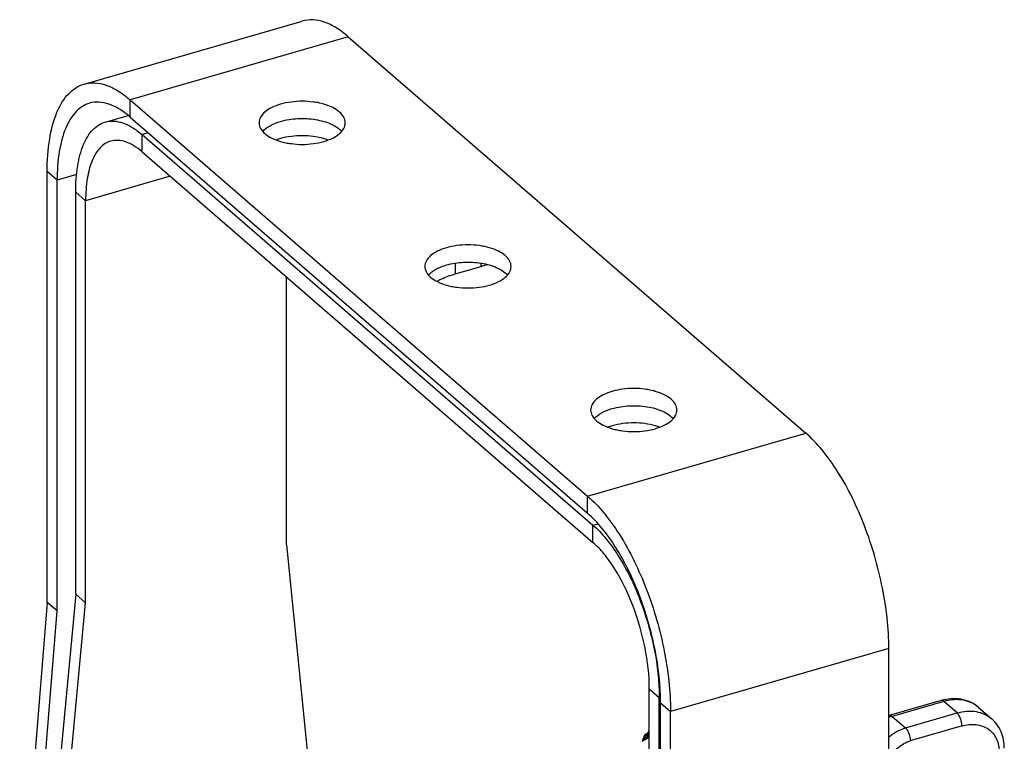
# Model space of a CAD drawing. Header units: millimetres. Extents: x 0 to 420, y 0 to 297.
# Tile 59 of 105: x 201 to 245, y 143 to 176. Entities that reach past the tile are written whole.
import ezdxf

# ---------------------------------------------------------------- set-up
doc = ezdxf.new("R2010")
doc.units = ezdxf.units.MM
doc.header["$LTSCALE"] = 23.1
doc.layers.get('0').update_dxf_attribs({"linetype": 'CONTINUOUS'})

msp = doc.modelspace()

# ---------------------------------------------------------------- linework, layer by layer
at = {"color": 7, "linetype": 'Continuous'}
for p, q in [((203.6263, 172.9841), (213.499, 175.8341)), ((215.5792, 175.1235), (205.7065, 172.2735)), ((215.5792, 175.1235), (236.2792, 157.1968)), ((205.7065, 171.4941), (205.7065, 172.2735)), ((205.7065, 172.2735), (226.4065, 154.3468)), ((204.5821, 171.2657), (205.6164, 171.5643)), ((205.7065, 171.4941), (226.4065, 153.5674)), ((206.5315, 170.7796), (206.2462, 170.6973)), ((206.2462, 169.9178), (206.2462, 170.6973)), ((206.2462, 170.6973), (226.6462, 153.0303)), ((206.2462, 169.9178), (226.6462, 152.2509)), ((201.9565, 149.5403), (201.9565, 169.0259)), ((202.4065, 168.6362), (201.9565, 169.0259)), ((203.2879, 168.8907), (202.4065, 168.6362)), ((202.4065, 149.1506), (202.4065, 168.6362)), ((207.5212, 168.8136), (203.6962, 167.7095)), ((203.2462, 149.9126), (203.2462, 168.0992)), ((203.6962, 167.7095), (203.2462, 168.0992)), ((203.6962, 149.5229), (203.6962, 167.7095)), ((220.4168, 164.8854), (220.4168, 164.3957)), ((221.586, 164.7332), (221.586, 164.8825)), ((220.4168, 164.3957), (221.586, 164.7332)), ((212.7894, 152.1479), (212.7894, 164.2512)), ((226.4065, 154.3468), (236.2792, 157.1968)), ((226.4065, 153.5674), (226.4065, 154.3468)), ((226.6462, 153.0303), (226.8752, 153.0965)), ((226.6462, 152.2509), (226.6462, 153.0303)), ((212.7894, 152.1479), (214.2125, 137.8685)), ((203.2462, 149.9126), (201.7999, 134.5651)), ((203.6962, 149.5229), (203.2462, 149.9126)), ((201.9565, 149.5403), (200.713, 134.274)), ((202.4065, 149.1506), (201.9565, 149.5403)), ((202.2992, 134.6988), (203.6962, 149.5229)), ((201.2054, 134.4059), (202.4065, 149.1506)), ((240.0292, 147.454), (230.1565, 144.604)), ((240.0292, 127.9684), (240.0292, 147.454)), ((229.1962, 127.4393), (229.1962, 145.6258)), ((229.1962, 145.6258), (229.6462, 145.2361)), ((229.6992, 145.2514), (229.6462, 145.2361)), ((229.6462, 127.0496), (229.6462, 145.2361)), ((229.7065, 125.5081), (229.7065, 144.9937)), ((229.7065, 144.9937), (230.1565, 144.604)), ((242.3918, 145.097), (240.0536, 144.422)), ((242.5167, 145.0544), (240.1784, 144.3794)), ((243.1167, 144.5348), (242.5167, 145.0544)), ((244.0878, 144.7901), (244.6878, 144.2705)), ((230.1565, 125.1184), (230.1565, 144.604)), ((240.1784, 144.3794), (240.7784, 143.8598)), ((240.7784, 143.8598), (243.1167, 144.5348)), ((243.3417, 143.9502), (241.0034, 143.2752)), ((228.8922, 143.2709), (228.9775, 143.5085)), ((229, 143.412), (229.061, 143.5817)), ((229.0917, 143.4499), (229.0906, 143.4491)), ((229.1, 143.4315), (229.1167, 143.4342)), ((229.1274, 143.6208), (229.1178, 143.6163)), ((229.1608, 143.5806), (229.1466, 143.5793)), ((229.1763, 143.5857), (229.1775, 143.5867)), ((228.8864, 143.2663), (228.8569, 143.2425)), ((228.9056, 143.2793), (228.9193, 143.2901)), ((228.9192, 143.2914), (228.9193, 143.2915)), ((228.9193, 143.2915), (228.9282, 143.2968)), ((228.9193, 143.2901), (228.9201, 143.2907)), ((228.9275, 143.2963), (228.9282, 143.2968)), ((229.1176, 143.3968), (229.1178, 143.3969))]:
    msp.add_line(p, q, dxfattribs=at)
for points in [[(229.1106, 143.4947), (229.1104, 143.4861), (229.1084, 143.4756), (229.1047, 143.4663), (229.1002, 143.4588), (229.0957, 143.4535), (229.0922, 143.4503), (229.0917, 143.4499)], [(229.1513, 143.575), (229.1413, 143.5672), (229.1317, 143.5574), (229.1234, 143.5458), (229.1172, 143.5334), (229.1129, 143.5201), (229.1107, 143.5061), (229.1106, 143.4946)], [(229.1975, 143.595), (229.1886, 143.592), (229.1806, 143.5892), (229.1736, 143.5865), (229.1669, 143.5836), (229.1596, 143.58), (229.1523, 143.5756)], [(228.9085, 143.2838), (228.9046, 143.2808), (228.8963, 143.2741), (228.8864, 143.2663)]]:
    msp.add_lwpolyline(points, dxfattribs=at)
for centre, radius, start, end in [((213.248, 167.9778), 2.641, 106.0499, 110.4911), ((213.6941, 167.8347), 2.7905, 73.03058, 73.66891), ((213.7504, 168.0137), 2.6029, 69.48903, 73.0661), ((228.248, 154.9874), 2.641, 106.0499, 110.4911), ((228.6941, 154.8444), 2.7905, 73.03058, 73.66891), ((228.7504, 155.0234), 2.6029, 69.48903, 73.0661), ((243.2002, 143.7647), 1.3563, 49.12016, 55.59169), ((240.5424, 142.7286), 1.7626, 106.10297, 106.93761), ((240.6852, 142.6279), 1.8234, 106.13867, 111.09202), ((231.4936, 137.2614), 6.6368, 111.43335, 112.06859), ((228.7718, 144.9598), 1.5645, 278.38733, 281.78866), ((229.3865, 142.994), 0.6852, 114.01072, 115.90977), ((229.1984, 143.1994), 0.2738, 112.33286, 113.89348), ((228.7733, 144.9527), 1.5573, 281.79076, 282.49057), ((229.4798, 142.7846), 0.9144, 112.4091, 114.01121), ((228.774, 144.9492), 1.5537, 282.49045, 283.49671), ((229.3679, 143.0904), 0.5867, 113.97836, 115.63116), ((229.0202, 143.9437), 0.5185, 280.7265, 282.97634), ((234.2472, 133.4232), 11.2154, 116.7672, 117.21663), ((228.956, 144.2218), 0.8039, 282.98493, 285.12197), ((229.0916, 143.6621), 0.0577, 347.99692, 1.32841), ((229.286, 143.5174), 0.1284, 175.44958, 188.69015), ((229.0294, 144.061), 0.5778, 282.9727, 285.01815), ((228.8923, 144.4577), 1.0483, 285.11881, 286.84452), ((228.7734, 144.949), 1.5537, 284.62757, 285.79415), ((228.9869, 144.2209), 0.7432, 284.98946, 286.33987), ((234.1289, 136.7656), 8.3493, 128.72549, 129.00062), ((229.0228, 143.1351), 0.1875, 123.47871, 127.63292), ((228.9781, 143.1945), 0.1131, 121.19988, 128.0029), ((228.9736, 143.2018), 0.1046, 118.29227, 121.15624), ((229.2924, 142.8165), 0.6029, 127.65432, 128.13533), ((228.9685, 143.2362), 0.0727, 124.32509, 127.64377)]:
    msp.add_arc(centre, radius, start, end, dxfattribs=at)
for points, knots in [([(215.5792, 175.1235), (215.4071, 175.2725), (215.0654, 175.5307), (214.5231, 175.7999), (213.9945, 175.9146), (213.6534, 175.8787), (213.4989, 175.834)], [0, 0, 0, 0, 0.2988011, 0.5594974, 0.7888325, 1, 1, 1, 1]), ([(201.9565, 169.0259), (201.9565, 169.5214), (202.0148, 170.4327), (202.2819, 171.4968), (202.6189, 172.1673), (202.9071, 172.5493), (203.2421, 172.8307), (203.4975, 172.9468), (203.6262, 172.984)], [0, 0, 0, 0, 0.3262028, 0.5989592, 0.7147935, 0.818165, 0.9118024, 1, 1, 1, 1]), ([(203.6262, 172.984), (203.7807, 173.0287), (204.1218, 173.0646), (204.6504, 172.9499), (205.1927, 172.6807), (205.5344, 172.4225), (205.7065, 172.2735)], [0, 0, 0, 0, 0.2111675, 0.4405026, 0.7011989, 1, 1, 1, 1]), ([(203.876, 172.1194), (203.7627, 172.0867), (203.5379, 171.9845), (203.2431, 171.7369), (202.9894, 171.4007), (202.693, 170.8106), (202.4578, 169.8743), (202.4065, 169.0723), (202.4065, 168.6362)], [0, 0, 0, 0, 0.0882, 0.1818331, 0.2852019, 0.4010418, 0.6737875, 1, 1, 1, 1]), ([(205.7065, 171.4941), (205.5551, 171.6252), (205.2544, 171.8524), (204.7773, 172.0893), (204.3121, 172.1902), (204.012, 172.1586), (203.876, 172.1194)], [0, 0, 0, 0, 0.2987623, 0.5595055, 0.7888308, 1, 1, 1, 1]), ([(212.5178, 172.0747), (212.3793, 172.0347), (212.1269, 171.9413), (211.8107, 171.7446), (211.598, 171.5075), (211.5428, 171.3173), (211.5428, 171.2303)], [0, 0, 0, 0, 0.3160346, 0.5862678, 0.8093594, 1, 1, 1, 1]), ([(215.4428, 171.2303), (215.4428, 171.3173), (215.3876, 171.5075), (215.1749, 171.7446), (214.8587, 171.9413), (214.5324, 172.0621), (214.2366, 172.1346), (213.9121, 172.1893), (213.4928, 172.2161), (212.9953, 172.1842), (212.6716, 172.1191), (212.5178, 172.0747)], [0, 0, 0, 0, 0.0780982, 0.1694871, 0.2801824, 0.4096396, 0.4801571, 0.5534787, 0.7048626, 0.8562514, 1, 1, 1, 1]), ([(203.2462, 168.0992), (203.2462, 168.4956), (203.2928, 169.2247), (203.5066, 170.076), (203.7762, 170.6124), (204.0068, 170.918), (204.2748, 171.1431), (204.4791, 171.236), (204.5821, 171.2657)], [0, 0, 0, 0, 0.3262125, 0.5989583, 0.7147981, 0.8181669, 0.9118, 1, 1, 1, 1]), ([(204.5821, 171.2657), (204.7057, 171.3014), (204.9786, 171.3301), (205.4015, 171.2383), (205.8352, 171.023), (206.1086, 170.8164), (206.2462, 170.6973)], [0, 0, 0, 0, 0.2111692, 0.4404945, 0.7012377, 1, 1, 1, 1]), ([(211.5428, 171.2303), (211.5428, 171.1433), (211.598, 170.9531), (211.8107, 170.716), (212.1269, 170.5194), (212.4532, 170.3985), (212.749, 170.3261), (213.0735, 170.2714), (213.4928, 170.2445), (213.9904, 170.2764), (214.314, 170.3416), (214.4678, 170.386)], [0, 0, 0, 0, 0.0780982, 0.1694871, 0.2801824, 0.4096396, 0.4801571, 0.5534787, 0.7048626, 0.8562514, 1, 1, 1, 1]), ([(211.7057, 170.841), (211.7983, 170.9471), (212.0581, 171.1346), (212.3523, 171.2475), (212.5178, 171.2953)], [0, 0, 0, 0, 0.4496961, 1, 1, 1, 1]), ([(212.5178, 171.2953), (212.7691, 171.3678), (213.3001, 171.4481), (214.0806, 171.4081), (214.7674, 171.2242), (215.1527, 170.9865), (215.2796, 170.8413)], [0, 0, 0, 0, 0.2699959, 0.5489058, 0.800971, 1, 1, 1, 1]), ([(214.4678, 170.386), (214.6063, 170.4259), (214.8587, 170.5193), (215.175, 170.7161), (215.3876, 170.9531), (215.4428, 171.1434), (215.4428, 171.2303)], [0, 0, 0, 0, 0.3160346, 0.5862678, 0.8093594, 1, 1, 1, 1]), ([(214.4787, 170.5127), (214.1625, 170.6053), (213.4988, 170.6866), (212.8349, 170.6074), (212.5178, 170.5159)], [0, 0, 0, 0, 0.4996694, 1, 1, 1, 1]), ([(204.8317, 170.401), (204.7442, 170.3758), (204.5705, 170.2968), (204.3427, 170.1054), (204.1467, 169.8457), (203.9176, 169.3897), (203.7358, 168.6662), (203.6962, 168.0464), (203.6962, 167.7095)], [0, 0, 0, 0, 0.0882, 0.1818331, 0.2852019, 0.4010418, 0.6737875, 1, 1, 1, 1]), ([(206.2462, 169.9178), (206.1292, 170.0191), (205.8968, 170.1947), (205.5282, 170.3777), (205.1687, 170.4557), (204.9368, 170.4313), (204.8317, 170.401)], [0, 0, 0, 0, 0.2987623, 0.5595055, 0.7888308, 1, 1, 1, 1]), ([(222.9428, 164.7352), (222.9428, 164.8221), (222.8876, 165.0123), (222.6749, 165.2494), (222.3587, 165.4461), (222.0324, 165.567), (221.7366, 165.6394), (221.4121, 165.6941), (220.9928, 165.721), (220.4953, 165.6891), (220.1716, 165.6239), (220.0178, 165.5795)], [0, 0, 0, 0, 0.0780982, 0.1694871, 0.2801824, 0.4096396, 0.4801571, 0.5534787, 0.7048626, 0.8562514, 1, 1, 1, 1]), ([(220.0178, 165.5795), (219.8793, 165.5395), (219.6269, 165.4461), (219.3107, 165.2494), (219.098, 165.0123), (219.0428, 164.8221), (219.0428, 164.7351)], [0, 0, 0, 0, 0.3160346, 0.5862678, 0.8093594, 1, 1, 1, 1]), ([(220.0178, 164.8001), (220.2691, 164.8726), (220.8001, 164.9529), (221.5806, 164.9129), (222.2674, 164.729), (222.6527, 164.4913), (222.7796, 164.3461)], [0, 0, 0, 0, 0.2699959, 0.5489058, 0.800971, 1, 1, 1, 1]), ([(221.586, 164.7332), (221.6097, 164.74), (221.7024, 164.7678), (221.7939, 164.7997), (221.861, 164.8258)], [0, 0, 0, 0, 0.2555348, 1, 1, 1, 1]), ([(219.0428, 164.7351), (219.0428, 164.6481), (219.098, 164.4579), (219.3107, 164.2209), (219.6269, 164.0242), (219.9532, 163.9033), (220.249, 163.8309), (220.5735, 163.7762), (220.9928, 163.7493), (221.4904, 163.7812), (221.814, 163.8464), (221.9678, 163.8908)], [0, 0, 0, 0, 0.0780982, 0.1694871, 0.2801824, 0.4096396, 0.4801571, 0.5534787, 0.7048626, 0.8562514, 1, 1, 1, 1]), ([(219.2057, 164.3458), (219.2983, 164.4519), (219.5581, 164.6394), (219.8523, 164.7523), (220.0178, 164.8001)], [0, 0, 0, 0, 0.4496961, 1, 1, 1, 1]), ([(219.5776, 164.0657), (219.6406, 164.0987), (219.9113, 164.2304), (220.1961, 164.3319), (220.4168, 164.3957)], [0, 0, 0, 0, 0.2362543, 1, 1, 1, 1]), ([(221.9678, 163.8908), (222.1063, 163.9308), (222.3587, 164.0242), (222.675, 164.2209), (222.8876, 164.458), (222.9428, 164.6482), (222.9428, 164.7352)], [0, 0, 0, 0, 0.3160346, 0.5862678, 0.8093594, 1, 1, 1, 1]), ([(227.5178, 159.0843), (227.3793, 159.0443), (227.1269, 158.9509), (226.8107, 158.7542), (226.598, 158.5171), (226.5428, 158.3269), (226.5428, 158.2399)], [0, 0, 0, 0, 0.3160346, 0.5862678, 0.8093594, 1, 1, 1, 1]), ([(230.4428, 158.24), (230.4428, 158.3269), (230.3876, 158.5172), (230.1749, 158.7542), (229.8587, 158.9509), (229.5324, 159.0718), (229.2366, 159.1442), (228.9121, 159.1989), (228.4928, 159.2258), (227.9953, 159.1939), (227.6716, 159.1287), (227.5178, 159.0843)], [0, 0, 0, 0, 0.0780982, 0.1694871, 0.2801824, 0.4096396, 0.4801571, 0.5534787, 0.7048626, 0.8562514, 1, 1, 1, 1]), ([(226.5428, 158.2399), (226.5428, 158.153), (226.598, 157.9627), (226.8107, 157.7257), (227.1269, 157.529), (227.4532, 157.4081), (227.749, 157.3357), (228.0735, 157.281), (228.4928, 157.2541), (228.9904, 157.286), (229.314, 157.3512), (229.4678, 157.3956)], [0, 0, 0, 0, 0.0780982, 0.1694871, 0.2801824, 0.4096396, 0.4801571, 0.5534787, 0.7048626, 0.8562514, 1, 1, 1, 1]), ([(226.7057, 157.8506), (226.7983, 157.9567), (227.0581, 158.1443), (227.3523, 158.2571), (227.5178, 158.3049)], [0, 0, 0, 0, 0.4496961, 1, 1, 1, 1]), ([(227.5178, 158.3049), (227.7691, 158.3774), (228.3001, 158.4577), (229.0806, 158.4177), (229.7674, 158.2338), (230.1527, 157.9961), (230.2796, 157.8509)], [0, 0, 0, 0, 0.2699959, 0.5489058, 0.800971, 1, 1, 1, 1]), ([(229.4678, 157.3956), (229.6063, 157.4356), (229.8587, 157.529), (230.175, 157.7257), (230.3876, 157.9628), (230.4428, 158.153), (230.4428, 158.24)], [0, 0, 0, 0, 0.3160346, 0.5862678, 0.8093594, 1, 1, 1, 1]), ([(229.4787, 157.5223), (229.1625, 157.615), (228.4988, 157.6962), (227.8349, 157.617), (227.5178, 157.5255)], [0, 0, 0, 0, 0.4996694, 1, 1, 1, 1]), ([(240.0292, 147.454), (240.0292, 148.3699), (239.8087, 150.2629), (239.0262, 152.9678), (238.0288, 155.0505), (237.0638, 156.4155), (236.5447, 156.9668), (236.2792, 157.1968)], [0, 0, 0, 0, 0.2572971, 0.5313268, 0.7884496, 0.9013229, 1, 1, 1, 1]), ([(226.4065, 154.3468), (226.672, 154.1168), (227.1911, 153.5655), (228.1561, 152.2005), (229.1535, 150.1178), (229.936, 147.4129), (230.1565, 145.5199), (230.1565, 144.604)], [0, 0, 0, 0, 0.0986771, 0.2115503, 0.4686732, 0.7427029, 1, 1, 1, 1]), ([(229.7065, 144.9937), (229.7065, 145.7997), (229.5125, 147.4655), (228.8239, 149.8459), (227.9462, 151.6787), (227.0969, 152.8798), (226.6401, 153.365), (226.4065, 153.5674)], [0, 0, 0, 0, 0.2572988, 0.5313271, 0.7884486, 0.9013255, 1, 1, 1, 1]), ([(226.6462, 153.0303), (226.8586, 152.8464), (227.2739, 152.4053), (228.0459, 151.3133), (228.8438, 149.6471), (229.4698, 147.4832), (229.6462, 145.9688), (229.6462, 145.2361)], [0, 0, 0, 0, 0.0986745, 0.2115514, 0.468673, 0.7427012, 1, 1, 1, 1]), ([(229.1962, 145.6258), (229.1962, 146.2486), (229.0463, 147.5359), (228.5142, 149.3752), (227.8359, 150.7915), (227.1797, 151.7196), (226.8267, 152.0946), (226.6462, 152.2509)], [0, 0, 0, 0, 0.2572988, 0.5313271, 0.7884486, 0.9013255, 1, 1, 1, 1]), ([(244.0878, 144.7901), (243.9785, 144.8848), (243.7297, 145.045), (243.1549, 145.2218), (242.6844, 145.1815), (242.3918, 145.097)], [0, 0, 0, 0, 0.2427148, 0.4888403, 1, 1, 1, 1]), ([(242.5167, 145.0544), (242.5063, 145.0633), (242.4714, 145.0904), (242.4219, 145.1057), (242.3918, 145.097)], [0, 0, 0, 0, 0.3038237, 1, 1, 1, 1]), ([(243.9666, 144.8837), (243.7712, 145.0175), (243.2781, 145.1882), (242.7684, 145.127), (242.5167, 145.0544)], [0, 0, 0, 0, 0.4747671, 1, 1, 1, 1]), ([(240.0536, 144.422), (240.0628, 144.4247), (240.1088, 144.4294), (240.1516, 144.4026), (240.1784, 144.3794)], [0, 0, 0, 0, 0.2137708, 1, 1, 1, 1]), ([(243.1167, 144.5348), (243.394, 144.6148), (243.833, 144.6575), (244.3659, 144.4983), (244.5904, 144.3549), (244.6878, 144.2705)], [0, 0, 0, 0, 0.5240962, 0.7659649, 1, 1, 1, 1]), ([(243.3417, 143.9502), (243.3417, 144.0632), (243.3046, 144.2322), (243.2127, 144.4245), (243.1507, 144.5053), (243.1167, 144.5348)], [0, 0, 0, 0, 0.5306324, 0.7884139, 1, 1, 1, 1]), ([(243.3417, 143.9502), (243.5495, 144.0102), (243.9712, 144.0592), (244.5636, 143.8472), (244.956, 143.3642), (245.0304, 142.9565), (245.0304, 142.7489)], [0, 0, 0, 0, 0.2668666, 0.5078606, 0.7439465, 1, 1, 1, 1]), ([(245.2554, 142.9438), (245.2554, 143.1948), (245.1677, 143.6945), (244.8704, 144.1124), (244.6878, 144.2705)], [0, 0, 0, 0, 0.5096572, 1, 1, 1, 1]), ([(228.9775, 143.5085), (228.9872, 143.5353), (229.0223, 143.5768), (229.0671, 143.6006), (229.0871, 143.6103)], [0, 0, 0, 0, 0.5615384, 1, 1, 1, 1]), ([(229.061, 143.5817), (229.0423, 143.5776), (229.0065, 143.5596), (228.984, 143.5264), (228.9775, 143.5085)], [0, 0, 0, 0, 0.5010713, 1, 1, 1, 1]), ([(229.061, 143.5817), (229.0625, 143.5859), (229.0712, 143.5948), (229.0809, 143.6012), (229.0871, 143.605)], [0, 0, 0, 0, 0.381901, 1, 1, 1, 1]), ([(229.0684, 143.4393), (229.0666, 143.4379), (229.0622, 143.4337), (229.0715, 143.4288), (229.0829, 143.43), (229.0936, 143.4306), (229.1, 143.4315)], [0, 0, 0, 0, 0.1547483, 0.2796197, 0.5570053, 1, 1, 1, 1]), ([(229.0888, 143.5356), (229.0846, 143.5335), (229.0793, 143.5305), (229.0741, 143.5257), (229.0732, 143.5206), (229.0836, 143.5178), (229.0899, 143.5177), (229.0949, 143.5177)], [0, 0, 0, 0, 0.329876, 0.4243464, 0.4849087, 0.6503369, 1, 1, 1, 1]), ([(229.0871, 143.605), (229.089, 143.6062), (229.0979, 143.6113), (229.107, 143.6159), (229.1141, 143.6193)], [0, 0, 0, 0, 0.2232568, 1, 1, 1, 1]), ([(229.1047, 143.5427), (229.1032, 143.5421), (229.0978, 143.5399), (229.0926, 143.5375), (229.0888, 143.5356)], [0, 0, 0, 0, 0.2776394, 1, 1, 1, 1]), ([(229.0949, 143.5177), (229.0963, 143.5177), (229.1023, 143.5178), (229.1084, 143.5181), (229.1131, 143.5184)], [0, 0, 0, 0, 0.222637, 1, 1, 1, 1]), ([(229.1203, 143.5828), (229.1205, 143.5724), (229.1159, 143.5559), (229.1056, 143.5425), (229.1007, 143.5392)], [0, 0, 0, 0, 0.6374823, 1, 1, 1, 1]), ([(229.1178, 143.6163), (229.1119, 143.6133), (229.092, 143.6013), (229.1148, 143.5986), (229.1212, 143.5985)], [0, 0, 0, 0, 0.5080675, 1, 1, 1, 1]), ([(229.127, 143.5512), (229.125, 143.5504), (229.1175, 143.5478), (229.11, 143.5449), (229.1047, 143.5427)], [0, 0, 0, 0, 0.2701286, 1, 1, 1, 1]), ([(229.1106, 143.4946), (229.1106, 143.4932), (229.1167, 143.4915), (229.1253, 143.4922), (229.141, 143.494), (229.1525, 143.4965), (229.1591, 143.498)], [0, 0, 0, 0, 0.0839199, 0.2799028, 0.5889155, 1, 1, 1, 1]), ([(229.1221, 143.5806), (229.1216, 143.5809), (229.1207, 143.5814), (229.1203, 143.5823), (229.1203, 143.5828)], [0, 0, 0, 0, 0.5659071, 1, 1, 1, 1]), ([(229.1351, 143.5789), (229.1337, 143.5789), (229.1293, 143.5791), (229.1247, 143.5793), (229.1221, 143.5806)], [0, 0, 0, 0, 0.3329787, 1, 1, 1, 1]), ([(229.1961, 143.6775), (229.1819, 143.6727), (229.1522, 143.6597), (229.132, 143.6325), (229.1261, 143.6168)], [0, 0, 0, 0, 0.4719241, 1, 1, 1, 1]), ([(229.1366, 143.4384), (229.1455, 143.4418), (229.1607, 143.4621), (229.1611, 143.4853), (229.1591, 143.498)], [0, 0, 0, 0, 0.4259651, 1, 1, 1, 1]), ([(229.1962, 143.7456), (229.1823, 143.7374), (229.1575, 143.7136), (229.1489, 143.68), (229.1493, 143.6635)], [0, 0, 0, 0, 0.4935019, 1, 1, 1, 1]), ([(229.1592, 143.6597), (229.1578, 143.6598), (229.1546, 143.6601), (229.1493, 143.6613), (229.1493, 143.6635)], [0, 0, 0, 0, 0.3980694, 1, 1, 1, 1]), ([(229.158, 143.5276), (229.1591, 143.541), (229.1647, 143.5652), (229.1831, 143.5837), (229.1929, 143.5874)], [0, 0, 0, 0, 0.5618552, 1, 1, 1, 1]), ([(229.1791, 143.503), (229.1816, 143.4907), (229.1835, 143.4704), (229.1731, 143.4488), (229.1657, 143.4457)], [0, 0, 0, 0, 0.6098599, 1, 1, 1, 1]), ([(229.1791, 143.503), (229.176, 143.5199), (229.1739, 143.5492), (229.1859, 143.5801), (229.1961, 143.587)], [0, 0, 0, 0, 0.5839837, 1, 1, 1, 1]), ([(229.1929, 143.5874), (229.1888, 143.5865), (229.1862, 143.5859), (229.1758, 143.5845), (229.1763, 143.5857)], [0, 0, 0, 0, 0.763215, 1, 1, 1, 1]), ([(229.1775, 143.5867), (229.1784, 143.5873), (229.1844, 143.5902), (229.1908, 143.5924), (229.1961, 143.5942)], [0, 0, 0, 0, 0.1535299, 1, 1, 1, 1]), ([(229.1954, 143.6707), (229.1936, 143.6707), (229.1866, 143.6719), (229.1938, 143.6751), (229.1959, 143.676)], [0, 0, 0, 0, 0.4388148, 1, 1, 1, 1]), ([(240.028, 143.4506), (240.0847, 143.4982), (240.3124, 143.6713), (240.5747, 143.801), (240.7784, 143.8598)], [0, 0, 0, 0, 0.2589354, 1, 1, 1, 1]), ([(240.7784, 143.8598), (240.8125, 143.8303), (240.8744, 143.7495), (240.9663, 143.5572), (241.0034, 143.3882), (241.0034, 143.2752)], [0, 0, 0, 0, 0.2115861, 0.4693676, 1, 1, 1, 1]), ([(228.9282, 143.2968), (228.9453, 143.306), (229.0082, 143.3397), (229.0714, 143.373), (229.1176, 143.3968)], [0, 0, 0, 0, 0.2724538, 1, 1, 1, 1]), ([(228.9387, 143.313), (228.9382, 143.3112), (228.9361, 143.3051), (228.932, 143.2993), (228.9282, 143.2968)], [0, 0, 0, 0, 0.2911638, 1, 1, 1, 1]), ([(229, 143.412), (228.9948, 143.4026), (228.9845, 143.3839), (228.9689, 143.3565), (228.9561, 143.3347), (228.9462, 143.3205), (228.9413, 143.3145), (228.9387, 143.313)], [0, 0, 0, 0, 0.2765637, 0.549559, 0.8093912, 0.9223588, 1, 1, 1, 1]), ([(240.0285, 142.47), (240.1352, 142.6619), (240.4161, 143.0001), (240.802, 143.2171), (241.0034, 143.2752)], [0, 0, 0, 0, 0.5116167, 1, 1, 1, 1])]:
    msp.add_open_spline(points, degree=3, knots=knots, dxfattribs=at)
for points in [[(229.0684, 143.4393), (229.0767, 143.441), (229.0848, 143.4448), (229.0916, 143.4499)], [(229.0762, 143.4442), (229.0735, 143.4427), (229.0708, 143.4412), (229.0684, 143.4393)], [(229.0875, 143.4497), (229.0837, 143.448), (229.0799, 143.4462), (229.0762, 143.4442)], [(229.1261, 143.6168), (229.122, 143.606), (229.12, 143.5943), (229.1203, 143.5828)], [(229.1466, 143.5793), (229.1428, 143.5791), (229.139, 143.5789), (229.1351, 143.5789)], [(229.1775, 143.5867), (229.1686, 143.5844), (229.16, 143.5805), (229.1523, 143.5754)], [(228.9387, 143.313), (228.9231, 143.3042), (228.9094, 143.2913), (228.8991, 143.2766)]]:
    msp.add_open_spline(points, degree=3, dxfattribs=at)

doc.saveas('drawing.dxf')
